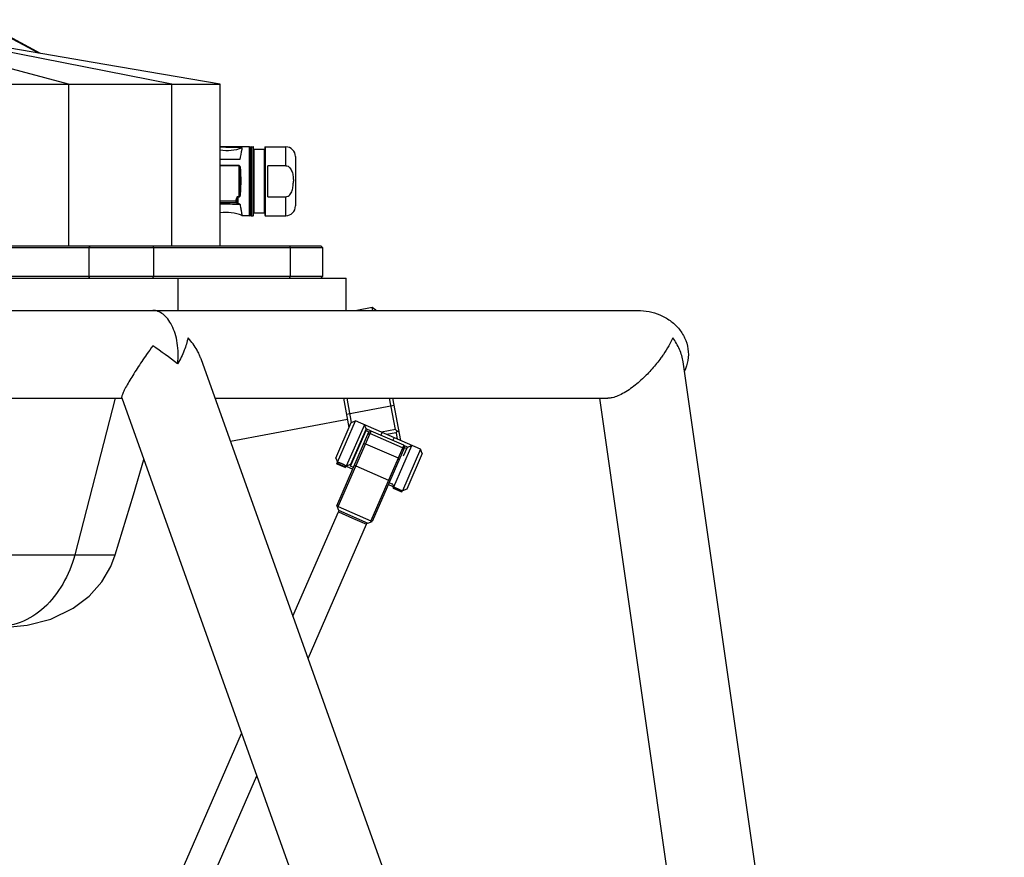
# Model space of a CAD drawing. Header units: millimetres. Extents: x 0 to 2550, y 0 to 1188.
# Tile 176 of 221: x 720 to 750, y 317 to 342. Entities that reach past the tile are written whole.
import ezdxf

# ---------------------------------------------------------------- set-up
doc = ezdxf.new("R2010")
doc.units = ezdxf.units.MM
doc.header["$LTSCALE"] = 46.255
for name, color, linetype in [('1613603_PBL588', 7, 'CONTINUOUS'), ('2ND_ARM_V2_PITCH_ABL526', 7, 'CONTINUOUS'), ('A2200203_ABL590', 7, 'CONTINUOUS'), ('A2300202#AF0_ABL514', 7, 'CONTINUOUS'), ('DR1SM11A1001_ABL489', 7, 'CONTINUOUS'), ('DR1SM11P1002_PBL586', 7, 'CONTINUOUS'), ('DR1SM11P1003_PBL490', 7, 'CONTINUOUS'), ('E2030201_ABL544', 7, 'CONTINUOUS'), ('M2000103_PBL488', 7, 'CONTINUOUS'), ('M2000801_PBL491', 7, 'CONTINUOUS'), ('M2000901_PBL572', 7, 'CONTINUOUS'), ('M2200202_PBL591', 7, 'CONTINUOUS'), ('M2200301_PBL595', 7, 'CONTINUOUS'), ('M2300101_PBL527', 7, 'CONTINUOUS'), ('M2300202_PBL515', 7, 'CONTINUOUS'), ('M2300301_PBL573', 7, 'CONTINUOUS'), ('M2300602_PBL599', 7, 'CONTINUOUS'), ('SSHH-ST-M3-5_203_PBL528', 7, 'CONTINUOUS'), ('SSHH-ST-M3-5_203_PBL529', 7, 'CONTINUOUS'), ('WFM_0608_06_2_PBL592', 7, 'CONTINUOUS'), ('WFM_0608_06_2_PBL593', 7, 'CONTINUOUS'), ('오른쪽_15_VBL487', 7, 'CONTINUOUS')]:
    doc.layers.add(name, color=color, linetype=linetype)

# ---------------------------------------------------------------- blocks, each defined once
blk = doc.blocks.new('M2000103_PBL488', base_point=(705.334, 334.999))
at = {"layer": 'M2000103_PBL488', "color": 7}
for p, q in [((717.736, 335.499), (728.924, 335.499)), ((717.736, 335.449), (728.974, 335.449)), ((728.924, 335.499), (728.974, 335.449)), ((728.974, 335.449), (728.974, 334.549)), ((728.974, 334.549), (717.736, 334.549)), ((728.924, 334.499), (728.974, 334.549))]:
    blk.add_line(p, q, dxfattribs=at)
at = {"layer": 'M2000103_PBL488', "color": 2}
for p, q in [((721.769, 335.499), (721.744, 335.449)), ((721.744, 335.449), (721.744, 334.549)), ((723.719, 335.499), (723.744, 335.449)), ((723.744, 335.449), (723.744, 334.549)), ((727.949, 335.499), (727.974, 335.449)), ((727.974, 335.449), (727.974, 334.549)), ((721.769, 334.499), (721.744, 334.549)), ((723.719, 334.499), (723.744, 334.549)), ((727.949, 334.499), (727.974, 334.549))]:
    blk.add_line(p, q, dxfattribs=at)
blk = doc.blocks.new('DR1SM11P1003_PBL490', base_point=(708.719, 297.139))
at = {"layer": 'DR1SM11P1003_PBL490', "color": 7}
for p, q in [((729.701, 333.499), (738.719, 333.499)), ((748.894, 265.692), (725.213, 332.001)), ((750.066, 262.331), (740.126, 331.906)), ((694.678, 330.779), (722.761, 330.779)), ((722.757, 330.79), (746.789, 263.499)), ((725.649, 330.779), (737.797, 330.779)), ((737.54, 330.779), (745.467, 275.289))]:
    blk.add_line(p, q, dxfattribs=at)
for centre, radius, start, end in [((738.022, 322.059), 17.653, 144.1184, 145.1812), ((710.225, 312.977), 23.655, 52.9241, 55.2193)]:
    blk.add_arc(centre, radius, start, end, dxfattribs=at)
at = {"layer": 'DR1SM11P1003_PBL490', "color": 2}
blk.add_arc((722.974, 331.007), 2.466, 41.4514, 41.9062, dxfattribs=at)
at = {"layer": 'DR1SM11P1003_PBL490', "color": 7}
for points, knots in [([(724.487, 331.85), (724.5, 331.956), (724.512, 332.171), (724.486, 332.485), (724.42, 332.777), (724.321, 333.03), (724.195, 333.234), (724.049, 333.384), (723.912, 333.463), (723.801, 333.494), (723.746, 333.499), (723.719, 333.499)], [0, 0, 0, 0, 0.160882, 0.320862, 0.471613, 0.607466, 0.726168, 0.828489, 0.917767, 0.959363, 1, 1, 1, 1]), ([(738.719, 333.499), (738.838, 333.499), (739.075, 333.475), (739.417, 333.371), (739.73, 333.196), (739.995, 332.955), (740.191, 332.654), (740.295, 332.31), (740.293, 331.95), (740.22, 331.721), (740.168, 331.614)], [0, 0, 0, 0, 0.125137, 0.250258, 0.375345, 0.500379, 0.625341, 0.750236, 0.875102, 1, 1, 1, 1]), ([(724.809, 332.654), (724.785, 332.521), (724.699, 332.242), (724.567, 331.982), (724.487, 331.85)], [0, 0, 0, 0, 0.464692, 1, 1, 1, 1]), ([(725.156, 332.139), (725.135, 332.183), (725.043, 332.362), (724.923, 332.525), (724.822, 332.639)], [0, 0, 0, 0, 0.242739, 1, 1, 1, 1]), ([(739.809, 332.654), (739.772, 332.569), (739.683, 332.393), (739.578, 332.225), (739.519, 332.139)], [0, 0, 0, 0, 0.471305, 1, 1, 1, 1]), ([(740.126, 331.906), (740.108, 332.038), (740.029, 332.303), (739.891, 332.541), (739.809, 332.654)], [0, 0, 0, 0, 0.488337, 1, 1, 1, 1]), ([(723.53, 332.139), (723.479, 332.066), (723.379, 331.92), (723.236, 331.703), (723.102, 331.493), (722.984, 331.297), (722.897, 331.144), (722.84, 331.034), (722.806, 330.964), (722.781, 330.905), (722.763, 330.856), (722.755, 330.823), (722.754, 330.802), (722.755, 330.794), (722.757, 330.79)], [0, 0, 0, 0, 0.170953, 0.338639, 0.499227, 0.647985, 0.779036, 0.835789, 0.88548, 0.927246, 0.960373, 0.984469, 0.993217, 1, 1, 1, 1]), ([(725.213, 332.001), (725.209, 332.012), (725.191, 332.059), (725.172, 332.105), (725.156, 332.139)], [0, 0, 0, 0, 0.248033, 1, 1, 1, 1]), ([(739.519, 332.139), (739.494, 332.102), (739.384, 331.945), (739.264, 331.796), (739.167, 331.686)], [0, 0, 0, 0, 0.234339, 1, 1, 1, 1]), ([(739.167, 331.686), (739.072, 331.579), (738.918, 331.42), (738.692, 331.222), (738.505, 331.077), (738.312, 330.951), (738.122, 330.854), (737.952, 330.794), (737.844, 330.779), (737.797, 330.779)], [0, 0, 0, 0, 0.256526, 0.394544, 0.536813, 0.677791, 0.807454, 0.915771, 1, 1, 1, 1])]:
    blk.add_open_spline(points, degree=3, knots=knots, dxfattribs=at)
blk = doc.blocks.new('DR1SM11P1002_PBL586', base_point=(721.205, 333.999))
at = {"layer": 'DR1SM11P1002_PBL586', "color": 7}
for p, q in [((712.71, 333.499), (712.71, 334.499)), ((712.71, 334.499), (729.701, 334.499)), ((714.112, 333.499), (714.112, 334.499)), ((724.504, 333.499), (724.504, 334.499)), ((729.701, 333.499), (729.701, 334.499)), ((713.327, 333.499), (729.701, 333.499))]:
    blk.add_line(p, q, dxfattribs=at)
blk = doc.blocks.new('DR1SM11A1001_ABL489', base_point=(708.719, 297.639))
at = {"layer": 'DR1SM11P1002_PBL586'}
blk.add_blockref('DR1SM11P1002_PBL586', (721.205, 333.999), dxfattribs=at)
at = {"layer": 'DR1SM11P1003_PBL490'}
blk.add_blockref('DR1SM11P1003_PBL490', (708.719, 297.139), dxfattribs=at)
blk = doc.blocks.new('M2000801_PBL491', base_point=(705.668, 338.999))
at = {"layer": 'M2000801_PBL491', "color": 2}
for p, q in [((721.109, 340.499), (713.641, 342.499)), ((724.307, 340.499), (714.169, 342.499)), ((720.189, 341.466), (718.234, 342.499)), ((721.109, 340.499), (721.109, 335.499)), ((724.307, 335.499), (724.307, 340.499))]:
    blk.add_line(p, q, dxfattribs=at)
at = {"layer": 'M2000801_PBL491', "color": 7}
for p, q in [((720.247, 341.456), (718.315, 342.499)), ((685.53, 340.499), (725.807, 340.499)), ((725.807, 335.499), (725.807, 340.499))]:
    blk.add_line(p, q, dxfattribs=at)
blk.add_lwpolyline([(725.807, 340.499), (722.236, 341.114), (718.329, 341.785), (714.169, 342.499)], dxfattribs=at)
blk = doc.blocks.new('M2300202_PBL515', base_point=(730.459, 328.34))
at = {"layer": 'M2300202_PBL515', "color": 7}
for p, q in [((729.409, 327.447), (730.409, 329.739)), ((729.455, 327.427), (730.475, 329.764)), ((730.409, 329.739), (730.475, 329.764)), ((731.483, 329.324), (730.475, 329.764)), ((730.304, 329.371), (730.243, 329.358)), ((730.304, 329.371), (731.312, 328.931)), ((731.483, 329.324), (730.463, 326.987)), ((731.509, 329.259), (731.483, 329.324)), ((731.509, 329.259), (730.509, 326.967)), ((731.312, 328.931), (731.343, 328.878)), ((730.004, 328.684), (729.952, 328.691)), ((730.004, 328.684), (731.012, 328.244)), ((731.012, 328.244), (731.052, 328.211)), ((729.409, 327.447), (729.461, 327.315)), ((729.422, 327.414), (729.455, 327.427)), ((729.455, 327.427), (730.463, 326.987)), ((729.461, 327.315), (730.377, 326.915)), ((730.377, 326.915), (730.509, 326.967)), ((730.463, 326.987), (730.476, 326.954))]:
    blk.add_line(p, q, dxfattribs=at)
at = {"layer": 'M2300202_PBL515', "color": 2}
for p, q in [((730.377, 329.665), (730.44, 329.685)), ((731.449, 329.245), (730.44, 329.685)), ((731.477, 329.185), (731.449, 329.245))]:
    blk.add_line(p, q, dxfattribs=at)
blk = doc.blocks.new('M2300301_PBL573', base_point=(722.719, 310.618))
at = {"layer": 'M2300301_PBL573', "color": 7}
for p, q in [((728.056, 324.038), (729.463, 327.26)), ((729.463, 327.26), (729.899, 327.07)), ((729.464, 327.26), (729.484, 327.305)), ((728.524, 322.728), (730.336, 326.879)), ((729.899, 327.07), (730.336, 326.879)), ((730.335, 326.88), (730.355, 326.925)), ((715.103, 294.357), (726.468, 320.399)), ((715.976, 293.976), (726.936, 319.089)), ((715.104, 294.357), (715.084, 294.311)), ((715.103, 294.357), (715.539, 294.167)), ((715.539, 294.167), (715.976, 293.976)), ((715.975, 293.977), (715.955, 293.931))]:
    blk.add_line(p, q, dxfattribs=at)
blk = doc.blocks.new('WFM_0608_06_2_PBL592', base_point=(730.124, 329.209))
at = {"layer": 'WFM_0608_06_2_PBL592', "color": 7}
for p, q in [((729.838, 328.679), (730.318, 329.779)), ((730.318, 329.779), (730.409, 329.739)), ((730.409, 329.739), (730.374, 329.659)), ((729.929, 328.639), (729.838, 328.679))]:
    blk.add_line(p, q, dxfattribs=at)
blk = doc.blocks.new('WFM_0608_06_2_PBL593', base_point=(731.306, 328.689))
at = {"layer": 'WFM_0608_06_2_PBL593', "color": 7}
for p, q in [((731.474, 329.178), (731.509, 329.259)), ((731.509, 329.259), (731.583, 329.227)), ((731.121, 328.119), (731.029, 328.159)), ((731.131, 328.142), (731.121, 328.119))]:
    blk.add_line(p, q, dxfattribs=at)
blk = doc.blocks.new('A2300202#AF0_ABL514', base_point=(722.71, 310.618))
at = {"layer": 'M2300202_PBL515'}
blk.add_blockref('M2300202_PBL515', (730.459, 328.34), dxfattribs=at)
at = {"layer": 'M2300301_PBL573'}
blk.add_blockref('M2300301_PBL573', (722.719, 310.618), dxfattribs=at)
at = {"layer": 'WFM_0608_06_2_PBL592'}
blk.add_blockref('WFM_0608_06_2_PBL592', (730.124, 329.209), dxfattribs=at)
at = {"layer": 'WFM_0608_06_2_PBL593'}
blk.add_blockref('WFM_0608_06_2_PBL593', (731.306, 328.689), dxfattribs=at)
blk = doc.blocks.new('M2300101_PBL527', base_point=(730.719, 328.999))
at = {"layer": 'M2300101_PBL527', "color": 7}
for p, q in [((729.379, 328.929), (729.859, 330.029)), ((729.431, 328.797), (729.991, 330.08)), ((730.266, 329.96), (729.706, 328.677)), ((729.859, 330.029), (729.991, 330.08)), ((732.007, 329.2), (729.991, 330.08)), ((730.318, 329.829), (730.266, 329.96)), ((730.318, 329.829), (729.838, 328.729)), ((730.474, 329.761), (730.318, 329.829)), ((731.173, 328.037), (731.733, 329.32)), ((731.601, 329.269), (731.486, 329.319)), ((731.601, 329.269), (731.733, 329.32)), ((732.007, 329.2), (731.447, 327.917)), ((731.481, 328.994), (731.601, 329.269)), ((732.059, 329.069), (731.579, 327.969)), ((732.059, 329.069), (732.007, 329.2)), ((729.379, 328.929), (729.431, 328.797)), ((729.838, 328.729), (729.706, 328.677)), ((729.838, 328.729), (729.856, 328.721)), ((729.706, 328.677), (729.908, 328.589)), ((731.008, 328.109), (731.447, 327.917)), ((731.131, 328.142), (731.173, 328.037)), ((731.579, 327.969), (731.447, 327.917))]:
    blk.add_line(p, q, dxfattribs=at)
at = {"layer": 'M2300101_PBL527', "color": 2}
for p, q in [((730.778, 329.632), (730.816, 329.72)), ((731.144, 329.472), (731.183, 329.56))]:
    blk.add_line(p, q, dxfattribs=at)
at = {"layer": 'M2300101_PBL527', "color": 134}
blk.add_open_spline([(729.706, 328.677), (729.706, 328.677), (729.704, 328.679), (729.693, 328.686), (729.676, 328.698), (729.653, 328.712), (729.625, 328.728), (729.593, 328.744), (729.559, 328.759), (729.525, 328.772), (729.494, 328.782), (729.468, 328.789), (729.447, 328.794), (729.434, 328.797), (729.431, 328.797), (729.431, 328.797)], degree=3, dxfattribs=at)
blk = doc.blocks.new('SSHH-ST-M3-5_203_PBL528', base_point=(729.563, 328.718))
at = {"layer": 'SSHH-ST-M3-5_203_PBL528', "color": 7}
for p, q in [((729.431, 328.797), (729.419, 328.77)), ((729.429, 328.743), (729.419, 328.77)), ((729.694, 328.65), (729.419, 328.77)), ((729.668, 328.639), (729.429, 328.743)), ((729.668, 328.639), (729.694, 328.65)), ((729.706, 328.677), (729.694, 328.65))]:
    blk.add_line(p, q, dxfattribs=at)
blk = doc.blocks.new('SSHH-ST-M3-5_203_PBL529', base_point=(731.304, 327.958))
at = {"layer": 'SSHH-ST-M3-5_203_PBL529', "color": 7}
for p, q in [((731.173, 328.037), (731.161, 328.01)), ((731.171, 327.983), (731.161, 328.01)), ((731.435, 327.89), (731.161, 328.01)), ((731.409, 327.879), (731.171, 327.983)), ((731.409, 327.879), (731.435, 327.89)), ((731.447, 327.917), (731.435, 327.89))]:
    blk.add_line(p, q, dxfattribs=at)
blk = doc.blocks.new('M2300602_PBL599', base_point=(730.087, 329.275))
at = {"layer": 'M2300602_PBL599', "color": 7}
for p, q in [((730.2, 329.558), (730.218, 329.55)), ((729.956, 328.999), (729.974, 328.991))]:
    blk.add_line(p, q, dxfattribs=at)
blk = doc.blocks.new('2ND_ARM_V2_PITCH_ABL526', base_point=(730.719, 328.98))
at = {"layer": 'M2300101_PBL527'}
blk.add_blockref('M2300101_PBL527', (730.719, 328.999), dxfattribs=at)
at = {"layer": 'M2300602_PBL599'}
blk.add_blockref('M2300602_PBL599', (730.087, 329.275), dxfattribs=at)
at = {"layer": 'SSHH-ST-M3-5_203_PBL528'}
blk.add_blockref('SSHH-ST-M3-5_203_PBL528', (729.563, 328.718), dxfattribs=at)
at = {"layer": 'SSHH-ST-M3-5_203_PBL529'}
blk.add_blockref('SSHH-ST-M3-5_203_PBL529', (731.304, 327.958), dxfattribs=at)
blk = doc.blocks.new('1613603_PBL588', base_point=(726.97, 337.497))
at = {"layer": '1613603_PBL588', "color": 7}
for p, q in [((726.714, 338.562), (725.807, 338.562)), ((726.734, 336.452), (726.734, 338.542)), ((726.764, 338.562), (726.824, 338.562)), ((726.834, 336.442), (726.834, 338.552)), ((727.179, 338.482), (726.844, 338.482)), ((727.189, 338.552), (727.189, 336.442)), ((727.199, 338.562), (727.834, 338.562)), ((726.412, 338.169), (725.807, 338.169)), ((728.134, 338.262), (728.134, 336.732)), ((727.284, 337.016), (727.284, 337.979)), ((727.834, 337.979), (727.284, 337.979)), ((726.431, 337.497), (726.451, 337.497)), ((728.07, 337.497), (728.07, 337.502)), ((727.284, 337.016), (727.834, 337.016)), ((726.714, 336.432), (726.488, 336.432)), ((726.764, 336.432), (726.824, 336.432)), ((727.179, 336.512), (726.844, 336.512)), ((727.199, 336.432), (727.834, 336.432))]:
    blk.add_line(p, q, dxfattribs=at)
at = {"layer": '1613603_PBL588', "color": 2}
for p, q in [((726.714, 336.432), (726.714, 338.562)), ((726.764, 338.562), (726.764, 336.432)), ((726.824, 336.432), (726.824, 338.562)), ((726.844, 338.482), (726.844, 336.512)), ((727.179, 336.512), (727.179, 338.482)), ((727.199, 338.562), (727.199, 336.432)), ((727.834, 337.979), (727.834, 338.562)), ((726.393, 337.983), (725.807, 337.983)), ((726.393, 337.974), (725.807, 337.974)), ((726.393, 337.012), (726.393, 337.983)), ((726.413, 337.907), (726.413, 337.088)), ((726.311, 336.965), (726.33, 336.962)), ((726.33, 336.844), (726.33, 336.962)), ((726.348, 337.021), (726.348, 336.802)), ((726.348, 337.021), (726.393, 337.021)), ((726.348, 337.012), (726.393, 337.012)), ((727.834, 336.432), (727.834, 337.016)), ((725.807, 336.889), (726.296, 336.889)), ((725.807, 336.84), (726.298, 336.84)), ((726.296, 336.889), (726.315, 336.885)), ((726.348, 336.799), (726.348, 336.802)), ((726.421, 336.777), (726.422, 336.777)), ((726.488, 336.432), (726.486, 336.442)), ((726.488, 336.433), (726.486, 336.442))]:
    blk.add_line(p, q, dxfattribs=at)
at = {"layer": '1613603_PBL588', "color": 7}
for centre, radius, start, end in [((726.008, 339.804), 1.354, 261.4071, 290.3651), ((724.706, 279.834), 58.727, 88.2693, 88.92604), ((726.714, 338.542), 0.02, 0, 90), ((726.764, 338.532), 0.03, 90, 180), ((726.824, 338.552), 0.01, 0, 90), ((726.844, 338.492), 0.01, 180, 270), ((727.179, 338.492), 0.01, 270, 360), ((727.199, 338.552), 0.01, 90, 180), ((727.834, 338.262), 0.3, 0, 90), ((722.021, 337.738), 4.378, 348.7744, 349.7945), ((727.834, 336.732), 0.3, 270, 360), ((725.984, 335.232), 1.3, 67.5544, 97.8557), ((726.714, 336.452), 0.02, 270, 360), ((726.764, 336.462), 0.03, 180, 270), ((726.824, 336.442), 0.01, 270, 360), ((726.844, 336.502), 0.01, 90, 180), ((727.179, 336.502), 0.01, 0, 90), ((727.199, 336.442), 0.01, 180, 270)]:
    blk.add_arc(centre, radius, start, end, dxfattribs=at)
at = {"layer": '1613603_PBL588', "color": 2}
for centre, radius, start, end in [((722.006, 337.744), 4.375, 348.7285, 349.7447), ((725.984, 362.061), 25.227, 269.5965, 270.7245), ((725.737, 336.011), 1.001, 55.5262, 55.9185), ((725.762, 336.053), 0.975, 54.968, 55.373), ((713.856, 334.173), 12.833, 10.1844, 11.7068)]:
    blk.add_arc(centre, radius, start, end, dxfattribs=at)
at = {"layer": '1613603_PBL588', "color": 7}
for points, knots in [([(726.48, 338.535), (726.477, 338.517), (726.455, 338.395), (726.433, 338.273), (726.412, 338.169)], [0, 0, 0, 0, 0.146665, 1, 1, 1, 1]), ([(727.834, 337.979), (727.858, 337.979), (727.907, 337.965), (727.962, 337.916), (728.002, 337.855), (728.04, 337.766), (728.064, 337.647), (728.07, 337.55), (728.07, 337.502)], [0, 0, 0, 0, 0.124109, 0.248853, 0.373958, 0.499198, 0.749498, 1, 1, 1, 1]), ([(727.834, 337.016), (727.858, 337.016), (727.907, 337.03), (727.963, 337.079), (728.003, 337.14), (728.04, 337.231), (728.065, 337.351), (728.07, 337.448), (728.07, 337.497)], [0, 0, 0, 0, 0.124089, 0.248829, 0.373933, 0.499176, 0.749487, 1, 1, 1, 1])]:
    blk.add_open_spline(points, degree=3, knots=knots, dxfattribs=at)
at = {"layer": '1613603_PBL588', "color": 2}
for points, knots in [([(726.432, 337.915), (726.432, 337.922), (726.429, 337.947), (726.413, 337.983), (726.393, 337.983)], [0, 0, 0, 0, 0.258935, 1, 1, 1, 1]), ([(726.393, 337.974), (726.399, 337.974), (726.405, 337.959), (726.41, 337.938), (726.412, 337.919), (726.413, 337.907)], [0, 0, 0, 0, 0.243531, 0.495274, 1, 1, 1, 1]), ([(726.413, 337.907), (726.413, 337.908), (726.419, 337.913), (726.426, 337.914), (726.432, 337.915)], [0, 0, 0, 0, 0.169934, 1, 1, 1, 1]), ([(726.413, 337.907), (726.416, 337.874), (726.427, 337.738), (726.431, 337.601), (726.431, 337.497)], [0, 0, 0, 0, 0.241061, 1, 1, 1, 1]), ([(726.451, 337.497), (726.451, 337.533), (726.449, 337.672), (726.442, 337.812), (726.432, 337.915)], [0, 0, 0, 0, 0.256449, 1, 1, 1, 1]), ([(726.431, 337.497), (726.431, 337.462), (726.43, 337.325), (726.422, 337.189), (726.413, 337.088)], [0, 0, 0, 0, 0.256447, 1, 1, 1, 1]), ([(726.432, 337.08), (726.435, 337.113), (726.446, 337.252), (726.451, 337.391), (726.451, 337.497)], [0, 0, 0, 0, 0.241067, 1, 1, 1, 1]), ([(726.348, 337.021), (726.342, 337.021), (726.328, 337.013), (726.317, 336.991), (726.312, 336.974), (726.311, 336.965)], [0, 0, 0, 0, 0.247414, 0.622798, 1, 1, 1, 1]), ([(726.33, 336.962), (726.33, 336.971), (726.333, 336.985), (726.338, 337.001), (726.344, 337.012), (726.348, 337.012)], [0, 0, 0, 0, 0.500164, 0.750967, 1, 1, 1, 1]), ([(726.413, 337.088), (726.412, 337.075), (726.41, 337.057), (726.405, 337.035), (726.399, 337.021), (726.393, 337.021)], [0, 0, 0, 0, 0.504087, 0.755522, 1, 1, 1, 1]), ([(726.393, 337.012), (726.4, 337.012), (726.417, 337.022), (726.428, 337.049), (726.431, 337.069), (726.432, 337.08)], [0, 0, 0, 0, 0.25663, 0.627984, 1, 1, 1, 1]), ([(726.413, 337.088), (726.413, 337.086), (726.419, 337.081), (726.426, 337.08), (726.432, 337.08)], [0, 0, 0, 0, 0.169914, 1, 1, 1, 1]), ([(726.298, 336.84), (726.296, 336.841), (726.295, 336.848), (726.294, 336.864), (726.295, 336.879), (726.296, 336.889)], [0, 0, 0, 0, 0.126491, 0.35195, 1, 1, 1, 1]), ([(726.31, 336.829), (726.314, 336.824), (726.322, 336.816), (726.334, 336.805), (726.342, 336.799), (726.348, 336.799)], [0, 0, 0, 0, 0.398428, 0.665348, 1, 1, 1, 1]), ([(726.316, 336.856), (726.313, 336.858), (726.313, 336.87), (726.314, 336.879), (726.315, 336.885)], [0, 0, 0, 0, 0.355792, 1, 1, 1, 1]), ([(726.348, 336.802), (726.344, 336.803), (726.34, 336.812), (726.334, 336.826), (726.331, 336.837), (726.33, 336.844)], [0, 0, 0, 0, 0.28215, 0.537843, 1, 1, 1, 1]), ([(726.422, 336.777), (726.421, 336.783), (726.406, 336.789), (726.383, 336.796), (726.362, 336.8), (726.348, 336.802)], [0, 0, 0, 0, 0.223321, 0.478382, 1, 1, 1, 1]), ([(726.348, 336.799), (726.361, 336.797), (726.381, 336.794), (726.405, 336.788), (726.419, 336.783), (726.421, 336.777)], [0, 0, 0, 0, 0.518278, 0.773151, 1, 1, 1, 1]), ([(726.421, 336.777), (726.425, 336.751), (726.434, 336.703), (726.446, 336.635), (726.456, 336.576), (726.465, 336.527), (726.471, 336.492), (726.475, 336.47), (726.477, 336.457), (726.479, 336.448), (726.479, 336.44), (726.481, 336.437), (726.48, 336.434), (726.481, 336.434)], [0, 0, 0, 0, 0.223554, 0.42256, 0.594797, 0.738451, 0.851883, 0.896862, 0.933839, 0.962716, 0.983402, 0.995841, 1, 1, 1, 1])]:
    blk.add_open_spline(points, degree=3, knots=knots, dxfattribs=at)
for points in [[(725.807, 336.794), (726.011, 336.801), (726.217, 336.796), (726.421, 336.777)], [(726.298, 336.84), (726.306, 336.84), (726.315, 336.848), (726.316, 336.856)], [(726.303, 336.836), (726.311, 336.836), (726.32, 336.844), (726.322, 336.852)], [(726.303, 336.836), (726.306, 336.834), (726.309, 336.832), (726.31, 336.829)], [(726.31, 336.829), (726.319, 336.829), (726.327, 336.836), (726.33, 336.844)], [(726.33, 336.844), (726.328, 336.847), (726.325, 336.85), (726.322, 336.852)]]:
    blk.add_open_spline(points, degree=3, dxfattribs=at)
at = {"layer": '1613603_PBL588', "color": 7}
blk.add_open_spline([(726.481, 336.434), (726.483, 336.433), (726.486, 336.432), (726.488, 336.433)], degree=3, dxfattribs=at)
blk = doc.blocks.new('E2030201_ABL544', base_point=(726.97, 337.497))
at = {"layer": '1613603_PBL588'}
blk.add_blockref('1613603_PBL588', (726.97, 337.497), dxfattribs=at)
blk = doc.blocks.new('M2000901_PBL572', base_point=(714.17, 329.599))
at = {"layer": 'M2000901_PBL572', "color": 7}
for p, q in [((704.903, 333.499), (704.903, 335.499)), ((704.903, 335.499), (717.736, 335.499)), ((717.736, 334.499), (717.736, 335.499)), ((719.211, 323.699), (707.651, 323.699))]:
    blk.add_line(p, q, dxfattribs=at)
at = {"layer": 'M2000901_PBL572', "color": 2}
for p, q in [((706.053, 335.499), (706.053, 333.499)), ((716.109, 334.499), (716.109, 335.499)), ((718.513, 325.935), (719.233, 330.779)), ((722.556, 330.779), (721.31, 325.935)), ((705.173, 325.935), (721.31, 325.935)), ((722.239, 325.935), (722.556, 325.935))]:
    blk.add_line(p, q, dxfattribs=at)
at = {"layer": 'M2000901_PBL572', "color": 7}
for points in [[(704.912, 330.779), (704.942, 329.59), (705.027, 327.809), (705.173, 325.935)], [(722.556, 325.935), (723.12, 327.794), (723.438, 328.884)], [(705.173, 325.935), (705.209, 325.687), (705.312, 325.321), (705.516, 324.897), (705.824, 324.491), (706.224, 324.144), (706.667, 323.897), (707.144, 323.749), (707.651, 323.699)], [(719.211, 323.699), (719.836, 323.752), (720.56, 323.945), (721.255, 324.278), (721.754, 324.65), (722.146, 325.097), (722.42, 325.577), (722.556, 325.935)]]:
    blk.add_lwpolyline(points, dxfattribs=at)
at = {"layer": 'M2000901_PBL572', "color": 2}
for points, knots in [([(706.342, 325.935), (706.307, 326.336), (706.175, 327.948), (706.072, 329.564), (706.056, 330.778)], [0, 0, 0, 0, 0.24915, 1, 1, 1, 1]), ([(713.554, 330.779), (713.46, 330.448), (713.025, 328.845), (712.66, 327.223), (712.386, 325.935)], [0, 0, 0, 0, 0.206819, 1, 1, 1, 1]), ([(715.439, 325.935), (715.522, 326.374), (715.829, 327.991), (716.151, 329.606), (716.4, 330.778)], [0, 0, 0, 0, 0.271843, 1, 1, 1, 1]), ([(706.342, 325.935), (706.356, 325.765), (706.424, 325.361), (706.605, 324.728), (706.925, 324.085), (707.331, 323.777), (707.55, 323.724)], [0, 0, 0, 0, 0.192988, 0.464354, 0.744463, 1, 1, 1, 1]), ([(711.584, 323.966), (711.698, 324.1), (711.891, 324.423), (712.164, 325.082), (712.314, 325.601), (712.386, 325.935)], [0, 0, 0, 0, 0.246129, 0.521423, 1, 1, 1, 1]), ([(718.513, 325.935), (718.49, 325.782), (718.432, 325.484), (718.299, 324.994), (718.107, 324.5), (717.826, 324.052), (717.477, 323.761), (717.204, 323.699), (717.08, 323.699)], [0, 0, 0, 0, 0.162729, 0.318445, 0.533626, 0.718179, 0.869307, 1, 1, 1, 1]), ([(721.31, 325.935), (721.229, 325.617), (720.974, 325.024), (720.409, 324.276), (719.653, 323.793), (719.081, 323.699), (718.805, 323.699)], [0, 0, 0, 0, 0.272649, 0.530368, 0.770255, 1, 1, 1, 1]), ([(721.31, 325.935), (721.402, 325.934), (721.714, 325.935), (722.025, 325.935), (722.244, 325.935)], [0, 0, 0, 0, 0.295279, 1, 1, 1, 1]), ([(711.12, 323.699), (711.162, 323.699), (711.345, 323.728), (711.493, 323.859), (711.584, 323.966)], [0, 0, 0, 0, 0.228495, 1, 1, 1, 1])]:
    blk.add_open_spline(points, degree=3, knots=knots, dxfattribs=at)
blk.add_open_spline([(707.55, 323.724), (707.621, 323.707), (707.694, 323.699), (707.767, 323.699)], degree=3, dxfattribs=at)
blk = doc.blocks.new('M2200202_PBL591', base_point=(730.506, 331.529))
at = {"layer": 'M2200202_PBL591', "color": 7}
for p, q in [((730.509, 333.59), (730.028, 333.499)), ((730.526, 333.499), (730.509, 333.59)), ((730.625, 333.51), (730.509, 333.59)), ((730.628, 333.499), (730.625, 333.51)), ((729.618, 330.779), (729.79, 329.87)), ((729.719, 330.779), (729.862, 330.029)), ((731.226, 329.813), (731.043, 330.779)), ((731.394, 329.468), (731.145, 330.779)), ((731.226, 329.813), (730.793, 329.73)), ((731.245, 329.715), (730.954, 329.66)), ((731.245, 329.715), (731.279, 329.773)), ((731.245, 329.715), (731.283, 329.517))]:
    blk.add_line(p, q, dxfattribs=at)
at = {"layer": 'M2200202_PBL591', "color": 2}
blk.add_line((729.712, 330.283), (731.185, 330.563), dxfattribs=at)
at = {"layer": 'M2200202_PBL591', "color": 7}
for centre, radius, start, end in [((732.474, 331.434), 2.046, 232.421, 234.2775), ((732.591, 331.823), 2.434, 237.3911, 239.1512)]:
    blk.add_arc(centre, radius, start, end, dxfattribs=at)
blk = doc.blocks.new('M2200301_PBL595', base_point=(727.932, 329.792))
at = {"layer": 'M2200301_PBL595', "color": 7}
blk.add_line((726.124, 329.449), (729.74, 330.136), dxfattribs=at)
blk = doc.blocks.new('A2200203_ABL590', base_point=(728.759, 331.519))
at = {"layer": 'M2200202_PBL591'}
blk.add_blockref('M2200202_PBL591', (730.506, 331.529), dxfattribs=at)
at = {"layer": 'M2200301_PBL595'}
blk.add_blockref('M2200301_PBL595', (727.932, 329.792), dxfattribs=at)
blk = doc.blocks.new('오른쪽_15_VBL487', base_point=(708.719, 301.639))
at = {"layer": '2ND_ARM_V2_PITCH_ABL526'}
blk.add_blockref('2ND_ARM_V2_PITCH_ABL526', (730.719, 328.98), dxfattribs=at)
at = {"layer": 'A2200203_ABL590'}
blk.add_blockref('A2200203_ABL590', (728.759, 331.519), dxfattribs=at)
at = {"layer": 'A2300202#AF0_ABL514'}
blk.add_blockref('A2300202#AF0_ABL514', (722.71, 310.618), dxfattribs=at)
at = {"layer": 'DR1SM11A1001_ABL489'}
blk.add_blockref('DR1SM11A1001_ABL489', (708.719, 297.639), dxfattribs=at)
at = {"layer": 'E2030201_ABL544'}
blk.add_blockref('E2030201_ABL544', (726.97, 337.497), dxfattribs=at)
at = {"layer": 'M2000103_PBL488'}
blk.add_blockref('M2000103_PBL488', (705.334, 334.999), dxfattribs=at)
at = {"layer": 'M2000801_PBL491'}
blk.add_blockref('M2000801_PBL491', (705.668, 338.999), dxfattribs=at)
at = {"layer": 'M2000901_PBL572'}
blk.add_blockref('M2000901_PBL572', (714.17, 329.599), dxfattribs=at)

msp = doc.modelspace()

# ---------------------------------------------------------------- block references
at = {"layer": '오른쪽_15_VBL487'}
msp.add_blockref('오른쪽_15_VBL487', (708.7193, 301.6387), dxfattribs=at)

doc.saveas('drawing.dxf')
